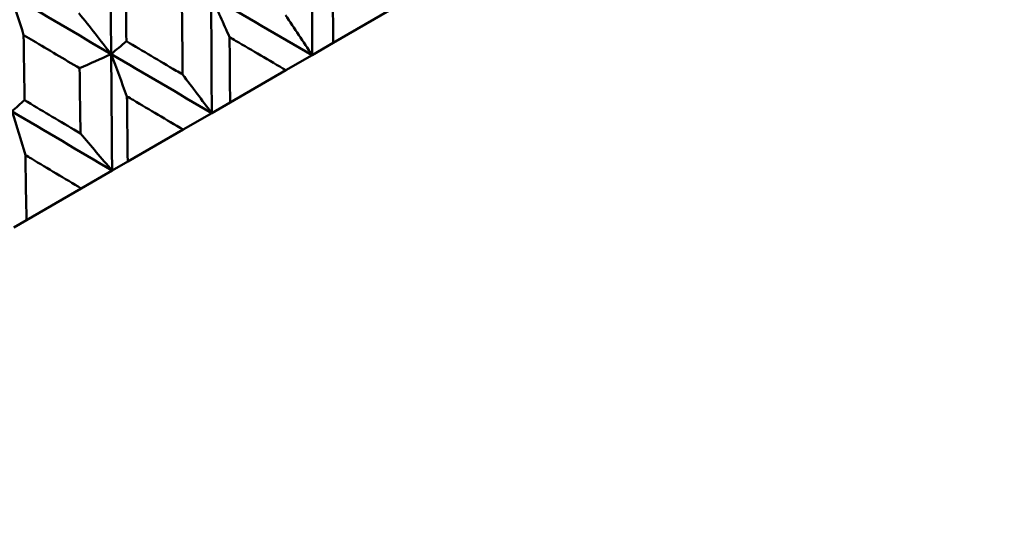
# Model space of a CAD drawing. Header units: millimetres. Extents: x 188 to 1913, y 148 to 2839.
# Tile 130 of 211: x 787 to 798, y 218 to 223. Entities that reach past the tile are written whole.
import ezdxf

# ---------------------------------------------------------------- set-up
doc = ezdxf.new("R2010")
doc.units = ezdxf.units.MM
doc.header["$LTSCALE"] = 10
doc.layers.add('Widoczne (ISO)', color=7, linetype='Continuous', lineweight=50)

msp = doc.modelspace()

# ---------------------------------------------------------------- linework, layer by layer
at = {"layer": 'Widoczne (ISO)'}
for p, q in [((790.548, 222.91), (791.138, 223.25)), ((790.548, 222.91), (790.326, 222.782)), ((790.326, 222.782), (790.051, 222.623)), ((789.463, 222.283), (790.051, 222.623)), ((789.463, 222.283), (789.27, 222.172)), ((789.27, 222.172), (788.969, 221.998)), ((788.386, 221.661), (788.969, 221.998)), ((788.386, 221.661), (788.222, 221.567)), ((788.222, 221.567), (787.897, 221.379)), ((787.321, 221.046), (787.897, 221.379)), ((787.321, 221.046), (787.187, 220.969))]:
    msp.add_line(p, q, dxfattribs=at)
msp.add_circle((805.903, 198.251), 50, dxfattribs=at)
msp.add_arc((805.636, 198.712), 22.5, 160.215, 79.785, dxfattribs=at)
for points in [[(788.212, 222.792), (788.208, 223.201), (788.205, 223.611), (788.202, 224.021)], [(790.326, 222.782), (790.325, 223.191), (790.324, 223.601), (790.323, 224.011)], [(787.291, 222.993), (787.245, 223.134), (787.2, 223.275), (787.154, 223.416)], [(788.212, 222.792), (787.859, 222.999), (787.506, 223.207), (787.154, 223.416)], [(790.326, 222.782), (789.972, 222.987), (789.618, 223.193), (789.264, 223.4)], [(789.458, 222.97), (789.393, 223.114), (789.328, 223.257), (789.264, 223.4)], [(789.27, 222.172), (789.268, 222.581), (789.266, 222.99), (789.264, 223.4)], [(787.873, 223.223), (787.986, 223.079), (788.099, 222.935), (788.212, 222.792)], [(790.047, 223.203), (790.14, 223.062), (790.233, 222.922), (790.326, 222.782)], [(788.212, 222.792), (788.265, 222.837), (788.319, 222.882), (788.372, 222.927)], [(788.212, 222.792), (788.101, 222.742), (787.99, 222.692), (787.88, 222.643)], [(789.27, 222.172), (788.917, 222.378), (788.564, 222.585), (788.212, 222.792)], [(788.378, 222.347), (788.322, 222.496), (788.267, 222.644), (788.212, 222.792)], [(788.222, 221.567), (788.218, 221.975), (788.215, 222.383), (788.212, 222.792)], [(788.964, 222.577), (789.066, 222.442), (789.168, 222.307), (789.27, 222.172)], [(787.169, 222.19), (787.213, 222.23), (787.257, 222.269), (787.3, 222.308)], [(788.222, 221.567), (787.871, 221.774), (787.52, 221.982), (787.169, 222.19)], [(787.309, 221.73), (787.263, 221.884), (787.216, 222.037), (787.169, 222.19)], [(787.889, 221.957), (788, 221.826), (788.111, 221.696), (788.222, 221.567)]]:
    msp.add_open_spline(points, degree=3, dxfattribs=at)
for points, knots in [([(788.365, 223.614), (788.366, 223.575), (788.366, 223.537), (788.368, 223.308), (788.37, 223.117), (788.372, 222.927)], [0.04993807, 0.04993807, 0.04993807, 0.04993807, 0.0614821, 0.0614821, 0.11877783, 0.11877783, 0.11877783, 0.11877783]), ([(790.544, 223.597), (790.544, 223.573), (790.544, 223.548), (790.545, 223.318), (790.546, 223.114), (790.548, 222.91)], [0.05393723, 0.05393723, 0.05393723, 0.05393723, 0.06137399, 0.06137399, 0.12273355, 0.12273355, 0.12273355, 0.12273355]), ([(788.964, 222.577), (788.963, 222.604), (788.963, 222.631), (788.961, 222.86), (788.959, 223.062), (788.957, 223.265)], [0.05804162, 0.05804162, 0.05804162, 0.05804162, 0.06605559, 0.06605559, 0.12689392, 0.12689392, 0.12689392, 0.12689392]), ([(787.291, 222.993), (787.291, 222.955), (787.292, 222.916), (787.295, 222.688), (787.298, 222.498), (787.3, 222.308)], [0.04993807, 0.04993807, 0.04993807, 0.04993807, 0.0614821, 0.0614821, 0.11877783, 0.11877783, 0.11877783, 0.11877783]), ([(787.88, 222.643), (787.716, 222.74), (787.553, 222.837), (787.356, 222.954), (787.323, 222.973), (787.291, 222.993)], [0.00418374, 0.00418374, 0.00418374, 0.00418374, 0.06147247, 0.06147247, 0.07302352, 0.07302352, 0.07302352, 0.07302352]), ([(790.051, 222.623), (789.874, 222.726), (789.698, 222.829), (789.5, 222.945), (789.479, 222.958), (789.458, 222.97)], [0, 0, 0, 0, 0.06135239, 0.06135239, 0.06879633, 0.06879633, 0.06879633, 0.06879633]), ([(789.458, 222.97), (789.458, 222.946), (789.458, 222.921), (789.46, 222.692), (789.461, 222.488), (789.463, 222.283)], [0.05393723, 0.05393723, 0.05393723, 0.05393723, 0.06137399, 0.06137399, 0.12273355, 0.12273355, 0.12273355, 0.12273355]), ([(788.372, 222.927), (788.546, 222.824), (788.72, 222.721), (788.918, 222.604), (788.941, 222.591), (788.964, 222.577)], [0.00523804, 0.00523804, 0.00523804, 0.00523804, 0.06606705, 0.06606705, 0.07409033, 0.07409033, 0.07409033, 0.07409033]), ([(787.889, 221.957), (787.888, 221.983), (787.888, 222.01), (787.885, 222.238), (787.882, 222.44), (787.88, 222.643)], [0.05804162, 0.05804162, 0.05804162, 0.05804162, 0.06605559, 0.06605559, 0.12689392, 0.12689392, 0.12689392, 0.12689392]), ([(788.969, 221.998), (788.793, 222.102), (788.618, 222.205), (788.421, 222.322), (788.399, 222.334), (788.378, 222.347)], [0, 0, 0, 0, 0.06135239, 0.06135239, 0.06879633, 0.06879633, 0.06879633, 0.06879633]), ([(788.378, 222.347), (788.378, 222.322), (788.379, 222.298), (788.381, 222.069), (788.383, 221.865), (788.386, 221.661)], [0.05393723, 0.05393723, 0.05393723, 0.05393723, 0.06137399, 0.06137399, 0.12273355, 0.12273355, 0.12273355, 0.12273355]), ([(787.3, 222.308), (787.473, 222.204), (787.647, 222.101), (787.843, 221.984), (787.866, 221.97), (787.889, 221.957)], [0.00523804, 0.00523804, 0.00523804, 0.00523804, 0.06606705, 0.06606705, 0.07409033, 0.07409033, 0.07409033, 0.07409033]), ([(787.897, 221.379), (787.722, 221.483), (787.547, 221.588), (787.352, 221.705), (787.33, 221.717), (787.309, 221.73)], [0, 0, 0, 0, 0.06135239, 0.06135239, 0.06879633, 0.06879633, 0.06879633, 0.06879633]), ([(787.309, 221.73), (787.31, 221.705), (787.31, 221.681), (787.314, 221.453), (787.317, 221.25), (787.321, 221.046)], [0.05393723, 0.05393723, 0.05393723, 0.05393723, 0.06137399, 0.06137399, 0.12273355, 0.12273355, 0.12273355, 0.12273355])]:
    msp.add_open_spline(points, degree=3, knots=knots, dxfattribs=at)

doc.saveas('drawing.dxf')
